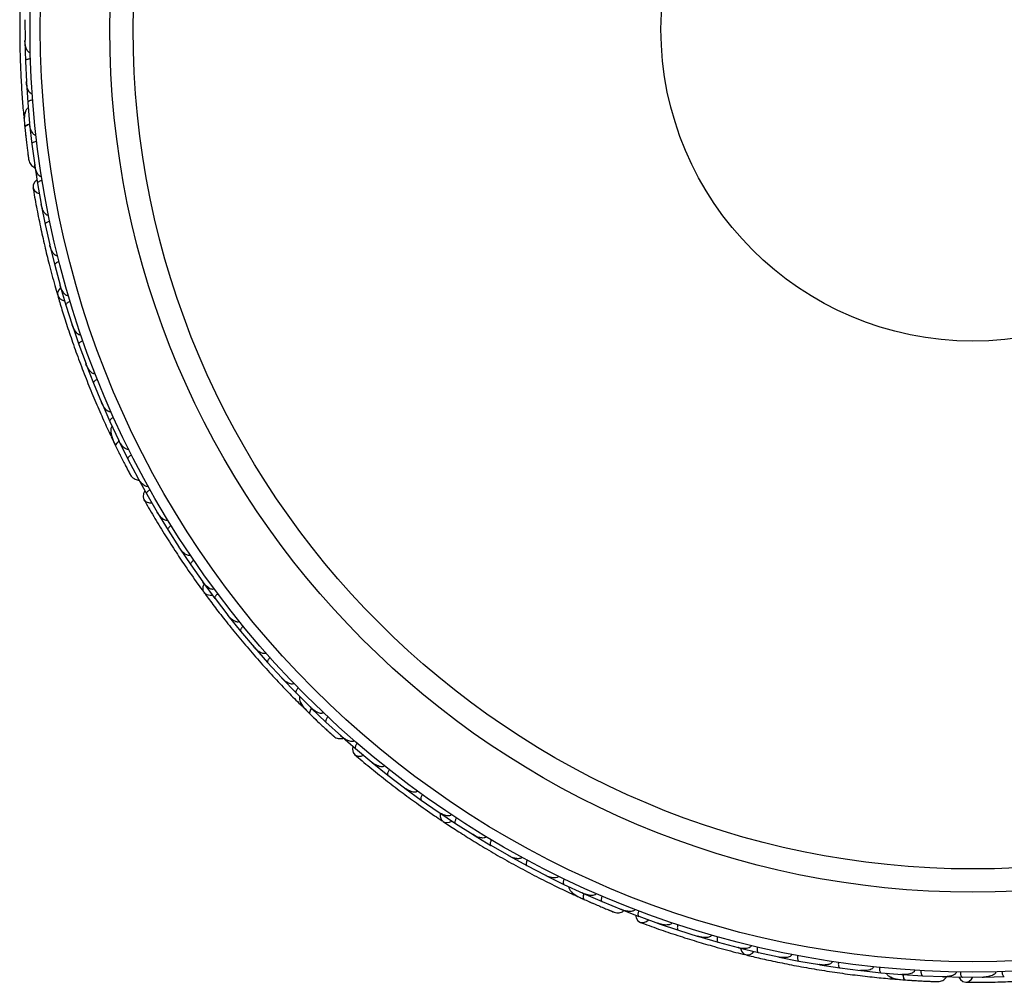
# Model space of a CAD drawing. Header units: millimetres. Extents: x 69 to 135, y 39 to 174.
# Tile 34 of 199: x 68.64 to 73.42, y 64.26 to 68.93. Entities that reach past the tile are written whole.
import ezdxf

# ---------------------------------------------------------------- set-up
doc = ezdxf.new("R2010")
doc.units = ezdxf.units.MM

msp = doc.modelspace()

# ---------------------------------------------------------------- linework, layer by layer
at = {"color": 7, "linetype": 'Continuous', "lineweight": 25}
for p, q in [((68.66421, 68.9323), (68.66461, 68.83158)), ((68.66426, 68.82881), (68.66651, 68.73114)), ((68.66458, 68.83888), (68.66459, 68.83165)), ((68.66659, 68.73113), (68.67141, 68.63025)), ((68.67108, 68.63718), (68.6714, 68.63022)), ((68.67118, 68.62752), (68.67773, 68.52973)), ((68.67781, 68.52973), (68.68709, 68.42882)), ((68.65893, 68.45891), (68.66313, 68.4152)), ((68.68651, 68.43511), (68.68708, 68.42873)), ((68.68698, 68.42599), (68.69788, 68.3281)), ((68.69796, 68.3281), (68.71177, 68.22709)), ((68.71011, 68.23519), (68.72525, 68.1374)), ((68.711, 68.23267), (68.71177, 68.22695)), ((68.72534, 68.1374), (68.74333, 68.03718)), ((68.7421, 68.04406), (68.74325, 68.03751)), ((68.74346, 68.03435), (68.76272, 67.93787)), ((68.76279, 67.93788), (68.78506, 67.83911)), ((68.78343, 67.84635), (68.78498, 67.83938)), ((68.78531, 67.8363), (68.80868, 67.74121)), ((68.80876, 67.74122), (68.83524, 67.64388)), ((68.83324, 67.6512), (68.83516, 67.64409)), ((68.83561, 67.6411), (68.86304, 67.54738)), ((68.86312, 67.54739), (68.89378, 67.45147)), ((68.89148, 67.45867), (68.89371, 67.4516)), ((68.89427, 67.44872), (68.92575, 67.35635)), ((68.92583, 67.35636), (68.96065, 67.26186)), ((68.95813, 67.2687), (68.96061, 67.26191)), ((68.96127, 67.25913), (68.9968, 67.16812)), ((68.99687, 67.16814), (69.03591, 67.075)), ((69.03323, 67.08139), (69.0359, 67.07496)), ((69.03662, 67.07234), (69.07622, 66.9827)), ((69.07629, 66.98272), (69.11953, 66.89107)), ((69.08278, 66.90972), (69.10168, 66.87008)), ((69.11684, 66.89678), (69.11955, 66.89098)), ((69.1204, 66.88838), (69.16412, 66.80012)), ((69.16419, 66.80015), (69.21171, 66.70995)), ((69.20739, 66.717), (69.25506, 66.63028)), ((69.20909, 66.71493), (69.21177, 66.70981)), ((69.25514, 66.63031), (69.30633, 66.54229)), ((69.30282, 66.54833), (69.30615, 66.54257)), ((69.30742, 66.53967), (69.35851, 66.4556)), ((69.35858, 66.45563), (69.41329, 66.37043)), ((69.40928, 66.37668), (69.41312, 66.37066)), ((69.41449, 66.36788), (69.46896, 66.28652)), ((69.46903, 66.28655), (69.52721, 66.20414)), ((69.52283, 66.21034), (69.52707, 66.20431)), ((69.52851, 66.20166), (69.58635, 66.12297)), ((69.58641, 66.123), (69.64803, 66.04335)), ((69.6434, 66.04933), (69.64793, 66.04345)), ((69.64944, 66.04094), (69.71061, 65.9649)), ((69.71067, 65.96495), (69.77572, 65.88805)), ((69.77101, 65.89362), (69.77567, 65.88808)), ((69.77724, 65.8857), (69.84175, 65.81233)), ((69.84181, 65.81237), (69.91035, 65.7382)), ((69.90564, 65.74329), (69.91035, 65.73816)), ((69.91193, 65.73595), (69.9798, 65.66525)), ((69.97986, 65.6653), (70.05183, 65.59396)), ((70.01092, 65.59892), (70.04224, 65.56813)), ((70.04735, 65.59841), (70.05188, 65.59389)), ((70.05357, 65.59173), (70.12484, 65.52375)), ((70.1249, 65.5238), (70.20041, 65.4553)), ((70.19393, 65.46044), (70.26839, 65.39525)), ((70.19623, 65.45908), (70.2005, 65.45518)), ((70.26845, 65.39531), (70.34666, 65.33011)), ((70.34129, 65.33458), (70.34639, 65.3303)), ((70.34858, 65.32802), (70.42534, 65.26649)), ((70.4254, 65.26654), (70.50594, 65.2052)), ((70.50004, 65.20969), (70.50571, 65.20535)), ((70.50794, 65.20321), (70.58696, 65.14538)), ((70.58702, 65.14544), (70.66987, 65.08789)), ((70.66364, 65.09222), (70.66968, 65.088)), ((70.67194, 65.08601), (70.7532, 65.03184)), ((70.75326, 65.0319), (70.8384, 64.97813)), ((70.83201, 64.98216), (70.83827, 64.97818)), ((70.84055, 64.97634), (70.92403, 64.92581)), ((70.92408, 64.92587), (71.01151, 64.87586)), ((71.00517, 64.87949), (71.01144, 64.87588)), ((71.01373, 64.87417), (71.09945, 64.82729)), ((71.09949, 64.82735), (71.18927, 64.78109)), ((71.1831, 64.78427), (71.18929, 64.78106)), ((71.19152, 64.77952), (71.27948, 64.7363)), ((71.27952, 64.73637), (71.37155, 64.69395)), ((71.36582, 64.69659), (71.37162, 64.6939)), ((71.37395, 64.69244), (71.46417, 64.65294)), ((71.33141, 64.68461), (71.33919, 64.68107)), ((71.46421, 64.653), (71.55859, 64.61446)), ((71.55075, 64.61708), (71.64301, 64.58129)), ((71.55338, 64.61659), (71.55872, 64.61439)), ((71.64305, 64.58136), (71.73884, 64.54684)), ((71.73227, 64.54921), (71.73852, 64.54693)), ((71.74136, 64.54553), (71.83454, 64.51397)), ((71.83457, 64.51404), (71.93124, 64.48394)), ((71.92416, 64.48615), (71.93096, 64.484)), ((71.9338, 64.48276), (72.02783, 64.45545)), ((72.02786, 64.45552), (72.1254, 64.42978)), ((72.11806, 64.43172), (72.12519, 64.42981)), ((72.12799, 64.42872), (72.22288, 64.40561)), ((72.22291, 64.40568), (72.32131, 64.38427)), ((72.31392, 64.38588), (72.32116, 64.38428)), ((72.32394, 64.38333), (72.41967, 64.3644)), ((72.41969, 64.36447), (72.51895, 64.34738)), ((72.51176, 64.34862), (72.51889, 64.34737)), ((72.52162, 64.34655), (72.6182, 64.33181)), ((72.61822, 64.33189), (72.71841, 64.31912)), ((72.71153, 64.32), (72.71843, 64.3191)), ((72.72106, 64.31842), (72.81849, 64.30789)), ((72.81851, 64.30796), (72.9195, 64.29958)), ((72.88498, 64.27708), (72.92876, 64.27363)), ((72.91321, 64.3001), (72.91959, 64.29956)), ((72.92227, 64.29898), (73.02056, 64.29272)), ((73.02057, 64.2928), (73.12245, 64.28885)), ((73.11403, 64.2888), (73.11715, 64.28865)), ((73.11418, 64.28863), (73.21312, 64.28656)), ((73.11682, 64.28907), (73.12259, 64.28883)), ((73.12063, 64.2885), (73.12537, 64.28828)), ((73.21314, 64.28664), (73.31495, 64.28696)), ((73.30797, 64.28694), (73.31462, 64.28694)), ((73.31777, 64.2866), (73.41612, 64.28881))]:
    msp.add_line(p, q, dxfattribs=at)
at = {"color": 1, "linetype": 'Continuous', "lineweight": 25, "flags": 128}
for points in [[(68.68734, 68.42512), (68.68427, 68.4242), (68.67693, 68.4215), (68.67099, 68.41852), (68.66666, 68.41537), (68.66413, 68.41219), (68.66349, 68.40908)], [(69.12103, 66.88768), (69.11847, 66.88577), (69.11249, 66.88072), (69.10792, 66.87588), (69.10494, 66.87145), (69.10365, 66.86759), (69.10411, 66.86445)], [(70.0544, 65.59129), (70.05265, 65.58861), (70.04876, 65.58183), (70.04612, 65.57572), (70.04483, 65.57053), (70.04494, 65.56647), (70.04645, 65.56367)], [(71.37488, 64.69231), (71.37415, 64.6892), (71.37281, 64.68149), (71.37242, 64.67485), (71.37298, 64.66954), (71.37448, 64.66575), (71.37685, 64.66364)], [(72.92319, 64.29918), (72.92356, 64.29601), (72.92495, 64.28831), (72.92685, 64.28193), (72.9292, 64.27713), (72.9319, 64.27408), (72.93485, 64.27291)]]:
    msp.add_lwpolyline(points, dxfattribs=at)
at = {"color": 7, "linetype": 'Continuous', "lineweight": 25, "flags": 128}
for points in [[(68.66884, 68.35999), (68.66882, 68.36033), (68.66881, 68.36066)], [(68.72224, 68.15465), (68.71185, 68.14551), (68.70403, 68.13134), (68.70335, 68.11635), (68.70992, 68.10274), (68.72277, 68.09252), (68.73367, 68.08843)], [(68.83789, 67.63264), (68.82797, 67.62142), (68.82229, 67.60656), (68.82368, 67.59183), (68.83193, 67.57935), (68.84585, 67.57093), (68.8565, 67.5683)], [(69.12593, 66.82015), (69.12579, 66.82047), (69.12567, 66.82077)], [(69.24634, 66.64546), (69.2397, 66.63331), (69.23719, 66.61733), (69.24169, 66.60301), (69.25251, 66.59247), (69.26808, 66.58726), (69.27972, 66.58714)], [(69.53355, 66.19449), (69.52806, 66.18054), (69.52781, 66.16464), (69.53415, 66.15127), (69.54617, 66.14237), (69.56213, 66.13921), (69.57304, 66.14039)], [(70.0821, 65.52951), (70.08186, 65.52976), (70.08165, 65.53001)], [(70.255, 65.40653), (70.25291, 65.39285), (70.25603, 65.37697), (70.26515, 65.36505), (70.27893, 65.35885), (70.29533, 65.35928), (70.30632, 65.36315)], [(70.67913, 65.08099), (70.67874, 65.06601), (70.68395, 65.05098), (70.69448, 65.04059), (70.70882, 65.03633), (70.72489, 65.03883), (70.73474, 65.04367)], [(71.62657, 64.58731), (71.62929, 64.57374), (71.63765, 64.55988), (71.65029, 64.5518), (71.66536, 64.55068), (71.68063, 64.5567), (71.68963, 64.56409)], [(72.13646, 64.42646), (72.14122, 64.41225), (72.15125, 64.39991), (72.1647, 64.39374), (72.17964, 64.39465), (72.19389, 64.40249), (72.20149, 64.41041)], [(72.98412, 64.26966), (72.98377, 64.2697), (72.98345, 64.26975)], [(73.19561, 64.28659), (73.20281, 64.27477), (73.2154, 64.26461), (73.23005, 64.26134), (73.24459, 64.26545), (73.25688, 64.27632), (73.26281, 64.28635)]]:
    msp.add_lwpolyline(points, dxfattribs=at)
at = {"color": 7, "linetype": 'Continuous', "lineweight": 25}
for radius in [4.575, 4.525, 4.188, 4.075, 1.51349]:
    msp.add_circle((73.26381, 68.8862), radius, dxfattribs=at)
for centre, start, end in [((68.6839, 68.46336), 135.75051, 181.23027), ((69.10472, 66.92244), 155.75051, 201.23027), ((70.02719, 65.61838), 175.75051, 221.23027), ((71.34004, 64.70846), 195.75051, 241.23027), ((72.88493, 64.30244), 215.75051, 261.23027)]:
    msp.add_arc(centre, 0.02567, start, end, dxfattribs=at)
for points, knots in [([(68.64881, 69.19015), (68.64739, 69.16715), (68.64455, 69.12125), (68.64093, 69.03558), (68.63884, 68.94145), (68.63866, 68.84123), (68.64082, 68.73898), (68.64508, 68.63914), (68.65113, 68.54435), (68.65588, 68.48981), (68.65826, 68.46252)], [0, 0, 0, 0, 0.1251424, 0.2497929, 0.374676, 0.4998622, 0.6249666, 0.7502587, 0.8750633, 1, 1, 1, 1]), ([(68.69022, 68.77251), (68.69016, 68.77251), (68.6889, 68.77246), (68.68614, 68.77287), (68.68168, 68.77523), (68.67505, 68.78221), (68.66921, 68.79529), (68.66519, 68.81286), (68.66421, 68.82532), (68.66414, 68.83165), (68.66413, 68.83173)], [0, 0, 0, 0, 0.0028352, 0.050977, 0.1103366, 0.2078119, 0.4531845, 0.7216401, 0.9964148, 1, 1, 1, 1]), ([(68.69107, 68.74242), (68.69085, 68.74242), (68.68803, 68.74231), (68.68262, 68.7417), (68.67573, 68.73989), (68.6701, 68.7372), (68.667, 68.73415), (68.6664, 68.73202), (68.66643, 68.73113), (68.66643, 68.7311)], [0, 0, 0, 0, 0.016652, 0.2070285, 0.3985507, 0.5993597, 0.831024, 0.9934916, 1, 1, 1, 1]), ([(68.69959, 68.57228), (68.69863, 68.57227), (68.69652, 68.57225), (68.6927, 68.57362), (68.68739, 68.57757), (68.67857, 68.59018), (68.67318, 68.60881), (68.67127, 68.62434), (68.67093, 68.63032), (68.67093, 68.63041)], [0, 0, 0, 0, 0.0388574, 0.084812, 0.162938, 0.3126958, 0.7369051, 0.9964149, 1, 1, 1, 1]), ([(68.70178, 68.54203), (68.70021, 68.54187), (68.69607, 68.54145), (68.68969, 68.53994), (68.6834, 68.53737), (68.67898, 68.53408), (68.67767, 68.5314), (68.67763, 68.52995), (68.67765, 68.52969), (68.67765, 68.52966)], [0, 0, 0, 0, 0.11561, 0.3057804, 0.5012224, 0.7256982, 0.9503445, 0.9934853, 1, 1, 1, 1]), ([(68.68022, 68.5052), (68.67847, 68.50386), (68.67272, 68.49943), (68.66409, 68.48337), (68.65921, 68.45331), (68.66203, 68.42411), (68.66349, 68.40903)], [0, 0, 0, 0, 0.0722062, 0.2380923, 0.6065513, 1, 1, 1, 1]), ([(68.68827, 68.42384), (68.68775, 68.42373), (68.68205, 68.42255), (68.67368, 68.41921), (68.66528, 68.41434), (68.66336, 68.41086), (68.66348, 68.40919), (68.66349, 68.40908)], [0, 0, 0, 0, 0.0316493, 0.3464731, 0.6613851, 0.9762941, 1, 1, 1, 1]), ([(68.71782, 68.37185), (68.71714, 68.3718), (68.71535, 68.37166), (68.71188, 68.37246), (68.70679, 68.37543), (68.69819, 68.38522), (68.69066, 68.40371), (68.68748, 68.42015), (68.68661, 68.42877), (68.6866, 68.42886)], [0, 0, 0, 0, 0.0273886, 0.0721385, 0.1418849, 0.2690946, 0.6203421, 0.9964192, 1, 1, 1, 1]), ([(68.66316, 68.41229), (68.66416, 68.40276), (68.66615, 68.38373), (68.66948, 68.35431), (68.67283, 68.32616), (68.67603, 68.30069), (68.67884, 68.27915), (68.68101, 68.26307), (68.68244, 68.25279), (68.68262, 68.25156), (68.68271, 68.25096)], [0, 0, 0, 0, 0.1253341, 0.2502351, 0.3757048, 0.5015073, 0.6270811, 0.7524027, 0.8783335, 1, 1, 1, 1]), ([(68.66689, 68.37754), (68.6669, 68.37743), (68.66751, 68.37154), (68.66818, 68.36571), (68.66885, 68.35998)], [0, 0, 0, 0, 0.01740373, 1, 1, 1, 1]), ([(68.72137, 68.34138), (68.71981, 68.34115), (68.7157, 68.34055), (68.70939, 68.33877), (68.70321, 68.33593), (68.69894, 68.33245), (68.69775, 68.32973), (68.69777, 68.32829), (68.6978, 68.32803), (68.69781, 68.328)], [0, 0, 0, 0, 0.1153787, 0.305714, 0.5012752, 0.7256734, 0.9502371, 0.9934744, 1, 1, 1, 1]), ([(68.67886, 68.27891), (68.67985, 68.27147), (68.68185, 68.2566), (68.6824, 68.25297), (68.68267, 68.25115)], [0, 0, 0, 0, 0.4997894, 1, 1, 1, 1]), ([(68.68269, 68.25105), (68.68377, 68.24699), (68.68587, 68.23904), (68.69238, 68.22881), (68.70038, 68.22112), (68.70739, 68.21596), (68.71201, 68.21475), (68.71333, 68.2144)], [0, 0, 0, 0, 0.25091, 0.490928, 0.714443, 0.9181712, 1, 1, 1, 1]), ([(68.74502, 68.17124), (68.74462, 68.17118), (68.74312, 68.17096), (68.74001, 68.17129), (68.73512, 68.17347), (68.72692, 68.181), (68.71987, 68.19419), (68.71426, 68.21081), (68.71209, 68.22152), (68.71129, 68.227), (68.71128, 68.22708)], [0, 0, 0, 0, 0.01652787, 0.06076532, 0.12387224, 0.23349968, 0.5249132, 0.75888947, 0.99642682, 1, 1, 1, 1]), ([(68.74814, 68.15184), (68.74659, 68.15154), (68.7425, 68.15077), (68.73628, 68.14873), (68.73023, 68.14564), (68.7261, 68.14199), (68.72502, 68.13922), (68.72511, 68.13779), (68.72515, 68.13753), (68.72515, 68.13749)], [0, 0, 0, 0, 0.1152798, 0.3056806, 0.5012898, 0.7256609, 0.9501956, 0.9934701, 1, 1, 1, 1]), ([(68.70315, 68.11742), (68.70843, 68.08707), (68.71847, 68.02935), (68.73794, 67.93217), (68.75874, 67.83831), (68.78219, 67.74239), (68.80302, 67.66309), (68.81762, 67.61317), (68.82185, 67.59871)], [0, 0, 0, 0, 0.2180556, 0.4147202, 0.5912036, 0.7489875, 0.9272426, 1, 1, 1, 1]), ([(68.77882, 67.98318), (68.77773, 67.98303), (68.77633, 67.98284), (68.77343, 67.98321), (68.76869, 67.98494), (68.76286, 67.99004), (68.75431, 68.00151), (68.74748, 68.0175), (68.74395, 68.0313), (68.74282, 68.03728), (68.74281, 68.03736)], [0, 0, 0, 0, 0.0439924, 0.0565425, 0.1182118, 0.2485839, 0.3779124, 0.7339208, 0.9964229, 1, 1, 1, 1]), ([(68.78493, 67.95333), (68.78471, 67.95328), (68.78196, 67.9527), (68.77674, 67.95116), (68.77026, 67.94819), (68.76518, 67.94457), (68.76265, 67.94104), (68.76243, 67.93885), (68.7626, 67.93798), (68.76261, 67.93795)], [0, 0, 0, 0, 0.0163611, 0.206885, 0.3985455, 0.5994314, 0.8309806, 0.9934816, 1, 1, 1, 1]), ([(68.82285, 67.78691), (68.82203, 67.78674), (68.82045, 67.78643), (68.81733, 67.7867), (68.81232, 67.78847), (68.80653, 67.79315), (68.79757, 67.80407), (68.79007, 67.81965), (68.78593, 67.83329), (68.78456, 67.83917), (68.78454, 67.83925)], [0, 0, 0, 0, 0.0336188, 0.0647198, 0.1259403, 0.2511281, 0.3754616, 0.735616, 0.9964191, 1, 1, 1, 1]), ([(68.83019, 67.75763), (68.82868, 67.75721), (68.82467, 67.75607), (68.81865, 67.75348), (68.8129, 67.74986), (68.80912, 67.74584), (68.80829, 67.74297), (68.80851, 67.74154), (68.80857, 67.74129), (68.80858, 67.74125)], [0, 0, 0, 0, 0.1157169, 0.3058088, 0.5011944, 0.7257089, 0.9503963, 0.9934905, 1, 1, 1, 1]), ([(68.87524, 67.59349), (68.87469, 67.59334), (68.87293, 67.59287), (68.86955, 67.59301), (68.86264, 67.59543), (68.85559, 67.60194), (68.84386, 67.6178), (68.83798, 67.63235), (68.83474, 67.64389), (68.83472, 67.64397)], [0, 0, 0, 0, 0.02335, 0.0734618, 0.134698, 0.325553, 0.4727956, 0.9964114, 1, 1, 1, 1]), ([(68.82317, 67.59339), (68.8297, 67.5713), (68.84273, 67.52719), (68.86864, 67.44545), (68.89886, 67.35629), (68.93297, 67.26204), (68.96997, 67.16671), (69.00812, 67.07434), (69.04623, 66.98734), (69.06935, 66.93771), (69.08091, 66.91288)], [0, 0, 0, 0, 0.1251424, 0.2497929, 0.374676, 0.4998622, 0.6249666, 0.7502587, 0.8750633, 1, 1, 1, 1]), ([(68.88382, 67.56471), (68.88233, 67.56422), (68.87837, 67.56291), (68.87247, 67.56005), (68.86689, 67.55618), (68.86329, 67.552), (68.86259, 67.54909), (68.86287, 67.54767), (68.86294, 67.54742), (68.86295, 67.54738)], [0, 0, 0, 0, 0.1158119, 0.3058371, 0.5011744, 0.7257197, 0.95044, 0.9934949, 1, 1, 1, 1]), ([(68.93595, 67.40289), (68.93564, 67.40279), (68.93461, 67.40244), (68.93215, 67.40208), (68.92839, 67.40257), (68.92211, 67.40529), (68.91544, 67.41106), (68.90349, 67.4259), (68.89703, 67.44006), (68.89329, 67.45142), (68.89327, 67.4515)], [0, 0, 0, 0, 0.0130732, 0.044023, 0.1002245, 0.1663566, 0.3297208, 0.4739231, 0.9964125, 1, 1, 1, 1]), ([(68.94577, 67.37454), (68.94555, 67.37447), (68.9429, 67.37352), (68.93792, 67.37131), (68.93189, 67.36751), (68.92734, 67.36325), (68.9253, 67.35941), (68.92537, 67.35719), (68.92566, 67.35635), (68.92567, 67.35632)], [0, 0, 0, 0, 0.0167419, 0.2070718, 0.3985504, 0.5993354, 0.8310375, 0.9934948, 1, 1, 1, 1]), ([(69.00493, 67.21511), (69.00486, 67.21508), (69.0037, 67.2146), (69.00097, 67.21405), (68.99597, 67.21474), (68.98735, 67.21903), (68.97739, 67.22933), (68.9676, 67.24446), (68.96243, 67.25583), (68.96019, 67.26176), (68.96016, 67.26183)], [0, 0, 0, 0, 0.0028352, 0.050977, 0.1103366, 0.2078119, 0.4531845, 0.7216401, 0.9964148, 1, 1, 1, 1]), ([(69.01601, 67.18713), (69.0158, 67.18704), (69.0132, 67.18598), (69.00832, 67.18355), (69.00246, 67.1795), (68.9981, 67.17505), (68.99623, 67.17112), (68.99639, 67.16891), (68.99672, 67.16808), (68.99673, 67.16805)], [0, 0, 0, 0, 0.016652, 0.2070285, 0.3985507, 0.5993597, 0.831024, 0.9934916, 1, 1, 1, 1]), ([(69.08222, 67.03015), (69.08131, 67.02981), (69.07934, 67.02907), (69.07528, 67.02906), (69.06894, 67.03096), (69.05633, 67.03978), (69.0449, 67.05545), (69.03779, 67.06939), (69.03543, 67.0749), (69.0354, 67.07497)], [0, 0, 0, 0, 0.0388574, 0.084812, 0.162938, 0.3126958, 0.7369051, 0.9964149, 1, 1, 1, 1]), ([(69.09461, 67.00248), (69.09319, 67.00179), (69.08945, 66.99998), (69.08397, 66.99638), (69.07894, 66.99181), (69.07591, 66.9872), (69.07559, 66.98424), (69.07605, 66.98287), (69.07616, 66.98263), (69.07617, 66.9826)], [0, 0, 0, 0, 0.11561, 0.3057804, 0.5012224, 0.7256982, 0.9503445, 0.9934853, 1, 1, 1, 1]), ([(69.08695, 66.9605), (69.08577, 66.95864), (69.08187, 66.95251), (69.07926, 66.93446), (69.08496, 66.90455), (69.0976, 66.87808), (69.10413, 66.86441)], [0, 0, 0, 0, 0.0722062, 0.2380923, 0.6065513, 1, 1, 1, 1]), ([(69.12235, 66.88679), (69.1219, 66.88651), (69.11694, 66.88345), (69.11022, 66.87745), (69.10399, 66.87001), (69.10337, 66.86608), (69.10406, 66.86455), (69.10411, 66.86445)], [0, 0, 0, 0, 0.0316493, 0.3464731, 0.6613851, 0.9762941, 1, 1, 1, 1]), ([(69.16789, 66.84805), (69.16727, 66.84777), (69.16564, 66.84703), (69.16211, 66.84659), (69.15631, 66.84764), (69.14487, 66.8539), (69.13147, 66.86869), (69.12286, 66.88305), (69.1191, 66.89087), (69.11906, 66.89094)], [0, 0, 0, 0, 0.02738856, 0.07213853, 0.14188493, 0.26909457, 0.6203421, 0.99641921, 1, 1, 1, 1]), ([(69.10269, 66.86735), (69.10689, 66.85874), (69.11528, 66.84154), (69.12846, 66.81504), (69.14124, 66.78972), (69.15296, 66.76688), (69.16297, 66.74761), (69.17051, 66.73324), (69.17536, 66.72407), (69.17596, 66.72298), (69.17625, 66.72244)], [0, 0, 0, 0, 0.1253341, 0.2502351, 0.3757048, 0.5015073, 0.6270811, 0.7524027, 0.8783335, 1, 1, 1, 1]), ([(69.11809, 66.83597), (69.11813, 66.83588), (69.12072, 66.83055), (69.12335, 66.8253), (69.12593, 66.82014)], [0, 0, 0, 0, 0.0174037, 1, 1, 1, 1]), ([(69.18165, 66.82063), (69.18027, 66.81988), (69.1766, 66.81791), (69.17129, 66.81408), (69.16645, 66.8093), (69.16363, 66.80457), (69.16344, 66.8016), (69.16395, 66.80026), (69.16407, 66.80002), (69.16409, 66.79999)], [0, 0, 0, 0, 0.1153787, 0.305714, 0.5012752, 0.7256734, 0.9502371, 0.9934744, 1, 1, 1, 1]), ([(69.16307, 66.74738), (69.16655, 66.74074), (69.17351, 66.72745), (69.17527, 66.72422), (69.17615, 66.72261)], [0, 0, 0, 0, 0.4997894, 1, 1, 1, 1]), ([(69.1762, 66.72252), (69.1786, 66.71907), (69.1833, 66.71232), (69.19291, 66.70493), (69.20306, 66.70044), (69.21141, 66.69799), (69.21616, 66.69843), (69.21753, 66.69856)], [0, 0, 0, 0, 0.25091, 0.490928, 0.714443, 0.9181712, 1, 1, 1, 1]), ([(69.26207, 66.66884), (69.26171, 66.66865), (69.26038, 66.66793), (69.25734, 66.66718), (69.25201, 66.66755), (69.24172, 66.67182), (69.23058, 66.6818), (69.21963, 66.6955), (69.21392, 66.70483), (69.2113, 66.7097), (69.21126, 66.70977)], [0, 0, 0, 0, 0.0165279, 0.0607653, 0.1238722, 0.2334997, 0.5249132, 0.7588895, 0.9964268, 1, 1, 1, 1]), ([(69.27163, 66.65167), (69.27028, 66.65087), (69.2667, 66.64874), (69.26155, 66.64469), (69.25692, 66.63972), (69.25429, 66.63488), (69.25422, 66.63191), (69.25479, 66.63059), (69.25492, 66.63036), (69.25494, 66.63033)], [0, 0, 0, 0, 0.1152798, 0.3056806, 0.5012898, 0.7256609, 0.9501956, 0.9934701, 1, 1, 1, 1]), ([(69.24113, 66.60395), (69.25647, 66.57723), (69.28565, 66.52642), (69.33718, 66.44176), (69.38882, 66.36068), (69.44366, 66.27857), (69.49036, 66.21117), (69.52116, 66.16926), (69.53008, 66.15711)], [0, 0, 0, 0, 0.2180556, 0.4147202, 0.5912036, 0.7489875, 0.9272426, 1, 1, 1, 1]), ([(69.35815, 66.50368), (69.35717, 66.50316), (69.35592, 66.5025), (69.35308, 66.50187), (69.34802, 66.50187), (69.34081, 66.50467), (69.32885, 66.51252), (69.31696, 66.52522), (69.30892, 66.53697), (69.30582, 66.54221), (69.30578, 66.54228)], [0, 0, 0, 0, 0.0439924, 0.0565425, 0.1182118, 0.2485839, 0.3779124, 0.7339208, 0.9964229, 1, 1, 1, 1]), ([(69.3741, 66.47772), (69.37391, 66.4776), (69.37153, 66.47611), (69.36714, 66.47288), (69.36207, 66.46787), (69.35853, 66.46274), (69.35736, 66.45856), (69.35791, 66.45642), (69.35837, 66.45566), (69.35839, 66.45563)], [0, 0, 0, 0, 0.0163611, 0.206885, 0.3985455, 0.5994314, 0.8309806, 0.9934816, 1, 1, 1, 1]), ([(69.46665, 66.3343), (69.46593, 66.33387), (69.46456, 66.33303), (69.46154, 66.33222), (69.45622, 66.33217), (69.44918, 66.33459), (69.43702, 66.34179), (69.42465, 66.35387), (69.4161, 66.36527), (69.41279, 66.37031), (69.41275, 66.37038)], [0, 0, 0, 0, 0.0336188, 0.0647198, 0.1259403, 0.2511281, 0.3754616, 0.735616, 0.9964191, 1, 1, 1, 1]), ([(69.48356, 66.30931), (69.48229, 66.30839), (69.47891, 66.30595), (69.47414, 66.30146), (69.46997, 66.29609), (69.46779, 66.29102), (69.468, 66.28804), (69.46869, 66.28677), (69.46884, 66.28655), (69.46886, 66.28652)], [0, 0, 0, 0, 0.1157169, 0.3058088, 0.5011944, 0.7257089, 0.9503963, 0.9934905, 1, 1, 1, 1]), ([(69.58204, 66.17047), (69.58157, 66.17014), (69.58008, 66.1691), (69.57685, 66.16808), (69.56953, 66.16799), (69.56068, 66.17169), (69.54424, 66.18258), (69.53374, 66.19424), (69.52674, 66.20398), (69.52669, 66.20404)], [0, 0, 0, 0, 0.02335, 0.0734618, 0.134698, 0.325553, 0.4727956, 0.9964114, 1, 1, 1, 1]), ([(69.53314, 66.15257), (69.54683, 66.13404), (69.57416, 66.09705), (69.62646, 66.0291), (69.68536, 65.95565), (69.74965, 65.87876), (69.81702, 65.80182), (69.88446, 65.72808), (69.95003, 65.65935), (69.98873, 65.62063), (70.00809, 65.60125)], [0, 0, 0, 0, 0.1251424, 0.2497929, 0.374676, 0.4998622, 0.6249666, 0.7502587, 0.8750633, 1, 1, 1, 1]), ([(69.59994, 66.14636), (69.59871, 66.14538), (69.59544, 66.1428), (69.59087, 66.1381), (69.58695, 66.13255), (69.58499, 66.12739), (69.58533, 66.12442), (69.58608, 66.12318), (69.58624, 66.12297), (69.58626, 66.12294)], [0, 0, 0, 0, 0.1158119, 0.3058371, 0.5011744, 0.7257197, 0.95044, 0.9934949, 1, 1, 1, 1]), ([(69.70427, 66.01213), (69.70402, 66.01193), (69.70317, 66.01125), (69.70098, 66.01006), (69.69728, 66.00924), (69.69044, 66.00965), (69.6822, 66.01279), (69.6659, 66.02265), (69.65499, 66.03375), (69.64759, 66.04315), (69.64754, 66.04321)], [0, 0, 0, 0, 0.01307317, 0.044023, 0.10022455, 0.16635662, 0.32972078, 0.47392312, 0.99641253, 1, 1, 1, 1]), ([(69.72319, 65.98885), (69.72302, 65.9887), (69.72085, 65.98691), (69.71693, 65.98312), (69.71256, 65.97749), (69.70974, 65.97193), (69.70914, 65.96763), (69.70996, 65.96557), (69.71052, 65.96488), (69.71054, 65.96485)], [0, 0, 0, 0, 0.01674193, 0.20707182, 0.39855042, 0.59933539, 0.83103755, 0.9934948, 1, 1, 1, 1]), ([(69.83332, 65.85926), (69.83326, 65.85922), (69.83234, 65.85837), (69.82996, 65.85691), (69.82503, 65.85586), (69.81546, 65.85694), (69.80258, 65.86321), (69.7882, 65.87408), (69.77945, 65.883), (69.77532, 65.8878), (69.77526, 65.88786)], [0, 0, 0, 0, 0.0028352, 0.050977, 0.1103366, 0.2078119, 0.4531845, 0.7216401, 0.9964148, 1, 1, 1, 1]), ([(69.8533, 65.83676), (69.85314, 65.83661), (69.85105, 65.83472), (69.8473, 65.83077), (69.84318, 65.82496), (69.8406, 65.81928), (69.84018, 65.81495), (69.8411, 65.81293), (69.84169, 65.81227), (69.84171, 65.81224)], [0, 0, 0, 0, 0.016652, 0.2070285, 0.3985507, 0.5993597, 0.831024, 0.9934916, 1, 1, 1, 1]), ([(69.9692, 65.7119), (69.96847, 65.71127), (69.96687, 65.7099), (69.96306, 65.7085), (69.95645, 65.70811), (69.94159, 65.71209), (69.92548, 65.7229), (69.91404, 65.73358), (69.90994, 65.73794), (69.90988, 65.738)], [0, 0, 0, 0, 0.0388574, 0.084812, 0.162938, 0.3126958, 0.7369051, 0.9964149, 1, 1, 1, 1]), ([(69.99032, 65.69013), (69.98922, 65.689), (69.98631, 65.68602), (69.9824, 65.68076), (69.97923, 65.67475), (69.97796, 65.66938), (69.97868, 65.66649), (69.97958, 65.66536), (69.97976, 65.66517), (69.97979, 65.66514)], [0, 0, 0, 0, 0.11561, 0.3057804, 0.5012224, 0.7256982, 0.9503445, 0.9934853, 1, 1, 1, 1]), ([(69.99748, 65.64806), (69.997, 65.64591), (69.99544, 65.63882), (69.99915, 65.62097), (70.01474, 65.5948), (70.03567, 65.57425), (70.04648, 65.56364)], [0, 0, 0, 0, 0.0722062, 0.2380923, 0.6065513, 1, 1, 1, 1]), ([(70.04413, 65.56592), (70.05102, 65.55926), (70.06478, 65.54597), (70.08624, 65.52557), (70.1069, 65.50615), (70.12572, 65.4887), (70.14172, 65.47401), (70.15372, 65.46309), (70.16142, 65.45613), (70.16235, 65.45531), (70.16281, 65.4549)], [0, 0, 0, 0, 0.1253341, 0.2502351, 0.3757048, 0.5015073, 0.6270811, 0.7524027, 0.8783335, 1, 1, 1, 1]), ([(70.05594, 65.59091), (70.05562, 65.59049), (70.05201, 65.58592), (70.04774, 65.57798), (70.04444, 65.56885), (70.0452, 65.56495), (70.04637, 65.56375), (70.04645, 65.56367)], [0, 0, 0, 0, 0.0316493, 0.3464731, 0.6613851, 0.9762941, 1, 1, 1, 1]), ([(70.11199, 65.57008), (70.11151, 65.5696), (70.11023, 65.56835), (70.10706, 65.56673), (70.10125, 65.56573), (70.08836, 65.5677), (70.07071, 65.57702), (70.05771, 65.58757), (70.0515, 65.59362), (70.05144, 65.59368)], [0, 0, 0, 0, 0.0273886, 0.0721385, 0.1418849, 0.2690946, 0.6203421, 0.9964192, 1, 1, 1, 1]), ([(70.1343, 65.54901), (70.13326, 65.54784), (70.13049, 65.54473), (70.12681, 65.53931), (70.1239, 65.53317), (70.12286, 65.52776), (70.12369, 65.52491), (70.12464, 65.52382), (70.12483, 65.52364), (70.12485, 65.52362)], [0, 0, 0, 0, 0.1153787, 0.305714, 0.5012752, 0.7256734, 0.9502371, 0.9934744, 1, 1, 1, 1]), ([(70.06932, 65.5417), (70.0694, 65.54162), (70.07365, 65.5375), (70.07792, 65.53347), (70.08211, 65.5295)], [0, 0, 0, 0, 0.0174037, 1, 1, 1, 1]), ([(70.14189, 65.47383), (70.14743, 65.46878), (70.15852, 65.45867), (70.16128, 65.45624), (70.16266, 65.45502)], [0, 0, 0, 0, 0.4997894, 1, 1, 1, 1]), ([(70.16274, 65.45496), (70.16617, 65.45254), (70.17289, 65.44781), (70.18445, 65.44415), (70.19553, 65.4434), (70.20421, 65.44395), (70.20853, 65.44599), (70.20976, 65.44658)], [0, 0, 0, 0, 0.25091, 0.490928, 0.714443, 0.9181712, 1, 1, 1, 1]), ([(70.26178, 65.43389), (70.26151, 65.43358), (70.26051, 65.43245), (70.25791, 65.4307), (70.25277, 65.42923), (70.24164, 65.42973), (70.22776, 65.4353), (70.21279, 65.44443), (70.20423, 65.45124), (70.2001, 65.45492), (70.20004, 65.45497)], [0, 0, 0, 0, 0.0165279, 0.0607653, 0.1238722, 0.2334997, 0.5249132, 0.7588895, 0.9964268, 1, 1, 1, 1]), ([(70.27664, 65.42102), (70.27565, 65.41981), (70.27301, 65.41659), (70.26956, 65.41102), (70.26691, 65.40476), (70.26609, 65.39931), (70.26704, 65.3965), (70.26803, 65.39546), (70.26823, 65.39528), (70.26825, 65.39526)], [0, 0, 0, 0, 0.1152798, 0.3056806, 0.5012898, 0.7256609, 0.9501956, 0.9934701, 1, 1, 1, 1]), ([(70.2643, 65.36575), (70.28786, 65.34589), (70.33265, 65.30812), (70.41003, 65.24619), (70.48629, 65.18766), (70.56591, 65.12926), (70.63284, 65.0819), (70.67612, 65.05305), (70.68866, 65.04468)], [0, 0, 0, 0, 0.21805555, 0.41472016, 0.59120361, 0.74898753, 0.9272426, 1, 1, 1, 1]), ([(70.40856, 65.31154), (70.40782, 65.31073), (70.40687, 65.30968), (70.40441, 65.30811), (70.39966, 65.30639), (70.39192, 65.30655), (70.378, 65.30984), (70.36249, 65.3177), (70.35092, 65.32599), (70.34621, 65.32985), (70.34614, 65.3299)], [0, 0, 0, 0, 0.0439924, 0.0565425, 0.1182118, 0.2485839, 0.3779124, 0.7339208, 0.9964229, 1, 1, 1, 1]), ([(70.43242, 65.29261), (70.43229, 65.29243), (70.43056, 65.29022), (70.42754, 65.28568), (70.42449, 65.27924), (70.42292, 65.27321), (70.42325, 65.26888), (70.4245, 65.26705), (70.42519, 65.2665), (70.42522, 65.26648)], [0, 0, 0, 0, 0.0163611, 0.206885, 0.3985455, 0.5994314, 0.8309806, 0.9934816, 1, 1, 1, 1]), ([(70.56844, 65.18949), (70.56792, 65.18884), (70.56691, 65.18759), (70.56436, 65.18579), (70.55937, 65.18392), (70.55193, 65.18379), (70.53804, 65.18639), (70.52229, 65.19351), (70.51035, 65.2013), (70.50552, 65.20491), (70.50546, 65.20496)], [0, 0, 0, 0, 0.03361883, 0.0647198, 0.12594027, 0.25112806, 0.37546159, 0.73561596, 0.99641906, 1, 1, 1, 1]), ([(70.59289, 65.17179), (70.592, 65.17049), (70.58966, 65.16705), (70.58672, 65.16119), (70.58464, 65.15472), (70.58432, 65.14921), (70.58553, 65.14648), (70.58662, 65.14552), (70.58683, 65.14537), (70.58686, 65.14535)], [0, 0, 0, 0, 0.11571691, 0.30580882, 0.50119443, 0.72570886, 0.95039629, 0.99349051, 1, 1, 1, 1]), ([(70.73291, 65.07501), (70.73258, 65.07453), (70.73154, 65.07305), (70.72886, 65.07098), (70.72201, 65.0684), (70.71243, 65.06885), (70.69325, 65.07346), (70.67939, 65.08083), (70.66949, 65.08758), (70.66942, 65.08763)], [0, 0, 0, 0, 0.02335, 0.0734618, 0.134698, 0.325553, 0.4727956, 0.9964114, 1, 1, 1, 1]), ([(70.69308, 65.04146), (70.71228, 65.02873), (70.75062, 65.00332), (70.823, 64.95736), (70.90347, 64.90848), (70.99018, 64.85821), (71.07981, 64.80896), (71.1684, 64.76273), (71.25352, 64.72058), (71.30313, 64.69742), (71.32795, 64.68583)], [0, 0, 0, 0, 0.1251424, 0.2497929, 0.374676, 0.4998622, 0.6249666, 0.7502587, 0.8750633, 1, 1, 1, 1]), ([(70.75798, 65.05848), (70.75715, 65.05714), (70.75496, 65.05359), (70.75228, 65.04761), (70.75049, 65.04106), (70.75042, 65.03554), (70.75175, 65.03286), (70.75288, 65.03195), (70.7531, 65.03181), (70.75313, 65.03179)], [0, 0, 0, 0, 0.1158119, 0.3058371, 0.5011744, 0.7257197, 0.95044, 0.9934949, 1, 1, 1, 1]), ([(70.90193, 64.96802), (70.90176, 64.96774), (70.90119, 64.96682), (70.89954, 64.96495), (70.89635, 64.96291), (70.88978, 64.96096), (70.88096, 64.96109), (70.86227, 64.96479), (70.84822, 64.97148), (70.83806, 64.97778), (70.83799, 64.97783)], [0, 0, 0, 0, 0.0130732, 0.044023, 0.1002245, 0.1663566, 0.3297208, 0.4739231, 0.9964125, 1, 1, 1, 1]), ([(70.92767, 64.95262), (70.92755, 64.95242), (70.92613, 64.94999), (70.92374, 64.94509), (70.92156, 64.93831), (70.92081, 64.93212), (70.92172, 64.92787), (70.9232, 64.92621), (70.92396, 64.92576), (70.92399, 64.92574)], [0, 0, 0, 0, 0.01674193, 0.20707182, 0.39855042, 0.59933539, 0.83103755, 0.9934948, 1, 1, 1, 1]), ([(71.07547, 64.86851), (71.07544, 64.86845), (71.07486, 64.86733), (71.07312, 64.86515), (71.06885, 64.86247), (71.05949, 64.86022), (71.04524, 64.8617), (71.02801, 64.867), (71.01674, 64.87239), (71.01121, 64.87549), (71.01114, 64.87553)], [0, 0, 0, 0, 0.00283524, 0.05097702, 0.11033655, 0.20781194, 0.45318455, 0.72164005, 0.99641479, 1, 1, 1, 1]), ([(71.10195, 64.8542), (71.10185, 64.854), (71.10053, 64.85151), (71.09835, 64.84652), (71.09647, 64.83965), (71.09599, 64.83343), (71.09708, 64.82922), (71.09863, 64.82764), (71.09941, 64.82721), (71.09944, 64.82719)], [0, 0, 0, 0, 0.01665195, 0.20702847, 0.39855075, 0.59935968, 0.83102403, 0.99349163, 1, 1, 1, 1]), ([(71.25357, 64.77651), (71.25309, 64.77567), (71.25206, 64.77383), (71.24895, 64.77121), (71.24288, 64.76859), (71.22755, 64.76725), (71.20872, 64.77189), (71.19431, 64.77801), (71.18897, 64.78071), (71.18889, 64.78075)], [0, 0, 0, 0, 0.0388574, 0.084812, 0.162938, 0.3126958, 0.7369051, 0.9964149, 1, 1, 1, 1]), ([(71.28085, 64.76327), (71.28021, 64.76184), (71.2785, 64.75804), (71.27662, 64.75176), (71.2757, 64.74503), (71.27634, 64.73955), (71.278, 64.73708), (71.27924, 64.73632), (71.27947, 64.73621), (71.2795, 64.73619)], [0, 0, 0, 0, 0.11561, 0.3057804, 0.50122242, 0.72569819, 0.95034449, 0.99348532, 1, 1, 1, 1]), ([(71.30197, 64.72619), (71.30226, 64.72401), (71.30321, 64.71681), (71.31281, 64.7013), (71.3364, 64.68205), (71.3631, 64.6699), (71.37689, 64.66362)], [0, 0, 0, 0, 0.07220623, 0.23809231, 0.60655127, 1, 1, 1, 1]), ([(71.43625, 64.69208), (71.43596, 64.69146), (71.43518, 64.68985), (71.43276, 64.68724), (71.42764, 64.68432), (71.41486, 64.68177), (71.39508, 64.68448), (71.37926, 64.68995), (71.37135, 64.69351), (71.37128, 64.69355)], [0, 0, 0, 0, 0.0273886, 0.0721385, 0.1418849, 0.2690946, 0.6203421, 0.9964192, 1, 1, 1, 1]), ([(71.37646, 64.69248), (71.37629, 64.69198), (71.37446, 64.68645), (71.37317, 64.67753), (71.37319, 64.66782), (71.37524, 64.66442), (71.37674, 64.66369), (71.37685, 64.66364)], [0, 0, 0, 0, 0.0316493, 0.3464731, 0.6613851, 0.9762941, 1, 1, 1, 1]), ([(71.33919, 64.68109), (71.33917, 64.68109), (71.33882, 64.68107), (71.34245, 64.67946), (71.35031, 64.67566), (71.36294, 64.6699), (71.37301, 64.66541), (71.37597, 64.66408)], [0, 0, 0, 0, 0.0063417, 0.1391324, 0.4541713, 0.8392735, 1, 1, 1, 1]), ([(71.3739, 64.66496), (71.38265, 64.66106), (71.40013, 64.65327), (71.42727, 64.64145), (71.45333, 64.63027), (71.47698, 64.6203), (71.49704, 64.61197), (71.51206, 64.60581), (71.52167, 64.6019), (71.52283, 64.60145), (71.5234, 64.60123)], [0, 0, 0, 0, 0.1253341, 0.2502351, 0.3757048, 0.5015073, 0.6270811, 0.7524027, 0.8783335, 1, 1, 1, 1]), ([(71.40203, 64.65249), (71.40358, 64.6518), (71.41038, 64.6488), (71.41697, 64.64594), (71.42205, 64.64373)], [0, 0, 0, 0, 0.2287199, 1, 1, 1, 1]), ([(71.46442, 64.67992), (71.46384, 64.67846), (71.4623, 64.67459), (71.46069, 64.66824), (71.46006, 64.66147), (71.46093, 64.65603), (71.46269, 64.65363), (71.46395, 64.65294), (71.46419, 64.65283), (71.46423, 64.65282)], [0, 0, 0, 0, 0.11537866, 0.30571398, 0.50127523, 0.72567344, 0.9502371, 0.99347441, 1, 1, 1, 1]), ([(71.49726, 64.61186), (71.5042, 64.60901), (71.51807, 64.60331), (71.5215, 64.60196), (71.52321, 64.60129)], [0, 0, 0, 0, 0.4997894, 1, 1, 1, 1]), ([(71.52331, 64.60126), (71.52736, 64.60016), (71.5353, 64.59801), (71.54741, 64.59853), (71.55808, 64.60161), (71.56604, 64.6051), (71.5694, 64.60849), (71.57036, 64.60947)], [0, 0, 0, 0, 0.25091, 0.490928, 0.714443, 0.9181712, 1, 1, 1, 1]), ([(71.62359, 64.61533), (71.62344, 64.61495), (71.62288, 64.61354), (71.62103, 64.61102), (71.61671, 64.60787), (71.60608, 64.60453), (71.59114, 64.60502), (71.57394, 64.60848), (71.56357, 64.61195), (71.55843, 64.614), (71.55836, 64.61403)], [0, 0, 0, 0, 0.01652787, 0.06076532, 0.12387224, 0.23349968, 0.5249132, 0.75888947, 0.99642682, 1, 1, 1, 1]), ([(71.64195, 64.60833), (71.64143, 64.60684), (71.64006, 64.60292), (71.63871, 64.5965), (71.63836, 64.58972), (71.63946, 64.58432), (71.64131, 64.582), (71.6426, 64.58136), (71.64284, 64.58126), (71.64288, 64.58125)], [0, 0, 0, 0, 0.1152798, 0.3056806, 0.5012898, 0.7256609, 0.9501956, 0.9934701, 1, 1, 1, 1]), ([(71.64926, 64.55216), (71.67819, 64.54156), (71.73319, 64.52139), (71.82709, 64.48966), (71.91877, 64.46074), (72.01356, 64.43309), (72.09266, 64.41148), (72.14319, 64.39917), (72.15783, 64.3956)], [0, 0, 0, 0, 0.2180556, 0.4147202, 0.5912036, 0.7489875, 0.9272426, 1, 1, 1, 1]), ([(71.80335, 64.55057), (71.80294, 64.54955), (71.8024, 64.54824), (71.80063, 64.54592), (71.79676, 64.54268), (71.78943, 64.54018), (71.77522, 64.53851), (71.75796, 64.54059), (71.74425, 64.54443), (71.7385, 64.54645), (71.73842, 64.54647)], [0, 0, 0, 0, 0.0439924, 0.0565425, 0.1182118, 0.2485839, 0.3779124, 0.7339208, 0.9964229, 1, 1, 1, 1]), ([(71.74124, 64.54549), (71.74121, 64.5455), (71.74033, 64.54581), (71.73967, 64.5467), (71.73904, 64.54756)], [0, 0, 0, 0, 0.0365399, 1, 1, 1, 1]), ([(71.83226, 64.54094), (71.83219, 64.54073), (71.83132, 64.53805), (71.83004, 64.53276), (71.82937, 64.52566), (71.82997, 64.51946), (71.83176, 64.5155), (71.83355, 64.51421), (71.83439, 64.51393), (71.83442, 64.51392)], [0, 0, 0, 0, 0.0163611, 0.206885, 0.3985455, 0.5994314, 0.8309806, 0.9934816, 1, 1, 1, 1]), ([(71.99534, 64.49056), (71.99507, 64.48977), (71.99456, 64.48825), (71.99277, 64.48568), (71.98872, 64.48222), (71.98178, 64.47955), (71.96784, 64.47725), (71.9506, 64.47855), (71.93671, 64.48179), (71.93094, 64.48353), (71.93086, 64.48356)], [0, 0, 0, 0, 0.0336188, 0.0647198, 0.1259403, 0.2511281, 0.3754616, 0.735616, 0.9964191, 1, 1, 1, 1]), ([(71.9337, 64.4827), (71.93367, 64.48271), (71.93277, 64.48298), (71.93208, 64.48384), (71.93141, 64.48467)], [0, 0, 0, 0, 0.0365645, 1, 1, 1, 1]), ([(72.02437, 64.48229), (72.02398, 64.48076), (72.02295, 64.47672), (72.02219, 64.47022), (72.02245, 64.46342), (72.02404, 64.45814), (72.02611, 64.45599), (72.02746, 64.45546), (72.02771, 64.45539), (72.02774, 64.45538)], [0, 0, 0, 0, 0.1157169, 0.3058088, 0.5011944, 0.7257089, 0.9503963, 0.9934905, 1, 1, 1, 1]), ([(72.18905, 64.43923), (72.1889, 64.43867), (72.18842, 64.43692), (72.18661, 64.43406), (72.18106, 64.42929), (72.1719, 64.42644), (72.1523, 64.42421), (72.13676, 64.42639), (72.12515, 64.42935), (72.12507, 64.42938)], [0, 0, 0, 0, 0.02335, 0.0734618, 0.134698, 0.325553, 0.4727956, 0.9964114, 1, 1, 1, 1]), ([(72.12793, 64.42864), (72.1279, 64.42865), (72.12699, 64.42889), (72.12626, 64.42971), (72.12555, 64.43051)], [0, 0, 0, 0, 0.0365832, 1, 1, 1, 1]), ([(72.21826, 64.43227), (72.21794, 64.43073), (72.21709, 64.42665), (72.21662, 64.42011), (72.21718, 64.41334), (72.219, 64.40813), (72.22117, 64.40607), (72.22254, 64.4056), (72.22279, 64.40554), (72.22283, 64.40553)], [0, 0, 0, 0, 0.1158119, 0.3058371, 0.5011744, 0.7257197, 0.95044, 0.9934949, 1, 1, 1, 1]), ([(72.16309, 64.39409), (72.18549, 64.38869), (72.2302, 64.37792), (72.31394, 64.35949), (72.40628, 64.34108), (72.50495, 64.3235), (72.60602, 64.30788), (72.70508, 64.29473), (72.79948, 64.28423), (72.85402, 64.27944), (72.8813, 64.27704)], [0, 0, 0, 0, 0.1251424, 0.2497929, 0.374676, 0.4998622, 0.6249666, 0.7502587, 0.8750633, 1, 1, 1, 1]), ([(72.38446, 64.3965), (72.3844, 64.39618), (72.38418, 64.39512), (72.38326, 64.3928), (72.38096, 64.38979), (72.37546, 64.38571), (72.36713, 64.38282), (72.3483, 64.3799), (72.33281, 64.38139), (72.3211, 64.38383), (72.32102, 64.38385)], [0, 0, 0, 0, 0.0130732, 0.044023, 0.1002245, 0.1663566, 0.3297208, 0.4739231, 0.9964125, 1, 1, 1, 1]), ([(72.32392, 64.38324), (72.32388, 64.38325), (72.32296, 64.38344), (72.3222, 64.38424), (72.32145, 64.38501)], [0, 0, 0, 0, 0.036596, 1, 1, 1, 1]), ([(72.41392, 64.39083), (72.41388, 64.39061), (72.41337, 64.38784), (72.4128, 64.38242), (72.41307, 64.3753), (72.41449, 64.36923), (72.41679, 64.36554), (72.41875, 64.36449), (72.41962, 64.36432), (72.41966, 64.36432)], [0, 0, 0, 0, 0.01674193, 0.20707182, 0.39855042, 0.59933539, 0.83103755, 0.9934948, 1, 1, 1, 1]), ([(72.58157, 64.36235), (72.58157, 64.36228), (72.5814, 64.36104), (72.58051, 64.35839), (72.57741, 64.35441), (72.56939, 64.34909), (72.55549, 64.34561), (72.53749, 64.3447), (72.52505, 64.34591), (72.5188, 64.34693), (72.51872, 64.34694)], [0, 0, 0, 0, 0.0028352, 0.050977, 0.1103366, 0.2078119, 0.4531845, 0.7216401, 0.9964148, 1, 1, 1, 1]), ([(72.61135, 64.35796), (72.61132, 64.35774), (72.61094, 64.35495), (72.6106, 64.34951), (72.61118, 64.34241), (72.61286, 64.3364), (72.61532, 64.33282), (72.61732, 64.33186), (72.61819, 64.33173), (72.61823, 64.33172)], [0, 0, 0, 0, 0.016652, 0.2070285, 0.3985507, 0.5993597, 0.831024, 0.9934916, 1, 1, 1, 1]), ([(72.52164, 64.34646), (72.52161, 64.34647), (72.52068, 64.34662), (72.51988, 64.34738), (72.51911, 64.34812)], [0, 0, 0, 0, 0.036601, 1, 1, 1, 1]), ([(72.78039, 64.33681), (72.78024, 64.33586), (72.77989, 64.33377), (72.77787, 64.33025), (72.77306, 64.32571), (72.75912, 64.31921), (72.73983, 64.31714), (72.7242, 64.31796), (72.71825, 64.31866), (72.71817, 64.31867)], [0, 0, 0, 0, 0.0388574, 0.084812, 0.162938, 0.3126958, 0.7369051, 0.9964149, 1, 1, 1, 1]), ([(72.72112, 64.31832), (72.72108, 64.31833), (72.72015, 64.31844), (72.71932, 64.31916), (72.71851, 64.31986)], [0, 0, 0, 0, 0.0365971, 1, 1, 1, 1]), ([(72.81056, 64.3337), (72.81044, 64.33213), (72.81014, 64.32798), (72.81052, 64.32144), (72.81196, 64.3148), (72.81444, 64.30987), (72.81684, 64.30811), (72.81826, 64.30783), (72.81852, 64.3078), (72.81856, 64.3078)], [0, 0, 0, 0, 0.11561, 0.3057804, 0.5012224, 0.7256982, 0.9503445, 0.9934853, 1, 1, 1, 1]), ([(72.84309, 64.30608), (72.84411, 64.30413), (72.84747, 64.29769), (72.86178, 64.2864), (72.89054, 64.27638), (72.91979, 64.27409), (72.93489, 64.27291)], [0, 0, 0, 0, 0.0722062, 0.2380923, 0.6065513, 1, 1, 1, 1]), ([(72.98094, 64.31995), (72.98087, 64.31927), (72.9807, 64.31749), (72.97931, 64.31421), (72.9755, 64.30971), (72.96436, 64.30294), (72.94485, 64.29874), (72.92811, 64.29846), (72.91946, 64.2991), (72.91938, 64.29911)], [0, 0, 0, 0, 0.0273886, 0.0721385, 0.1418849, 0.2690946, 0.6203421, 0.9964192, 1, 1, 1, 1]), ([(73.01157, 64.31816), (73.01152, 64.31659), (73.0114, 64.31243), (73.01206, 64.30591), (73.01378, 64.29933), (73.01646, 64.29452), (73.01894, 64.29287), (73.02036, 64.29265), (73.02062, 64.29263), (73.02065, 64.29263)], [0, 0, 0, 0, 0.1153787, 0.305714, 0.5012752, 0.7256734, 0.9502371, 0.9934744, 1, 1, 1, 1]), ([(73.18323, 64.31191), (73.18322, 64.3115), (73.18317, 64.30998), (73.1823, 64.30698), (73.17931, 64.30255), (73.17047, 64.29577), (73.15626, 64.29112), (73.13892, 64.28849), (73.12799, 64.2882), (73.12246, 64.28837), (73.12238, 64.28837)], [0, 0, 0, 0, 0.0165279, 0.0607653, 0.1238722, 0.2334997, 0.5249132, 0.7588895, 0.9964268, 1, 1, 1, 1]), ([(73.20288, 64.3116), (73.2029, 64.31003), (73.20295, 64.30587), (73.20388, 64.29939), (73.20587, 64.29289), (73.20875, 64.28819), (73.21128, 64.28665), (73.21272, 64.28648), (73.21298, 64.28648), (73.21301, 64.28648)], [0, 0, 0, 0, 0.11527981, 0.30568055, 0.50128983, 0.72566094, 0.95019556, 0.99347013, 1, 1, 1, 1]), ([(73.3743, 64.31253), (73.37426, 64.31143), (73.37421, 64.31002), (73.37333, 64.30724), (73.3708, 64.30286), (73.36477, 64.29801), (73.35199, 64.29158), (73.33506, 64.28763), (73.32086, 64.28655), (73.31477, 64.28648), (73.31469, 64.28648)], [0, 0, 0, 0, 0.0439924, 0.0565425, 0.1182118, 0.2485839, 0.3779124, 0.7339208, 0.9964229, 1, 1, 1, 1]), ([(73.40476, 64.31337), (73.40476, 64.31315), (73.40487, 64.31034), (73.40547, 64.30492), (73.40727, 64.29802), (73.40995, 64.2924), (73.41299, 64.28929), (73.41511, 64.28869), (73.416, 64.28872), (73.41603, 64.28872)], [0, 0, 0, 0, 0.0163611, 0.206885, 0.3985455, 0.5994314, 0.8309806, 0.9934816, 1, 1, 1, 1]), ([(72.92235, 64.29889), (72.92232, 64.29889), (72.92139, 64.29896), (72.92052, 64.29965), (72.91969, 64.30031)], [0, 0, 0, 0, 0.0365902, 1, 1, 1, 1]), ([(72.92461, 64.29988), (72.92463, 64.29935), (72.9248, 64.29353), (72.92664, 64.2847), (72.92997, 64.27559), (72.93307, 64.27309), (72.93473, 64.27292), (72.93485, 64.27291)], [0, 0, 0, 0, 0.0316493, 0.3464731, 0.6613851, 0.9762941, 1, 1, 1, 1]), ([(72.93162, 64.27314), (72.94118, 64.27247), (72.96027, 64.27113), (72.98982, 64.2693), (73.01813, 64.26771), (73.04377, 64.26644), (73.06546, 64.26547), (73.08168, 64.26481), (73.09205, 64.26443), (73.09329, 64.2644), (73.0939, 64.26439)], [0, 0, 0, 0, 0.1253341, 0.2502351, 0.3757048, 0.5015073, 0.6270811, 0.7524027, 0.8783335, 1, 1, 1, 1]), ([(72.9665, 64.27078), (72.9666, 64.27078), (72.97251, 64.27035), (72.97837, 64.27), (72.98413, 64.26966)], [0, 0, 0, 0, 0.0174037, 1, 1, 1, 1]), ([(73.06571, 64.26544), (73.0732, 64.26513), (73.08819, 64.26452), (73.09187, 64.26443), (73.09371, 64.26438)], [0, 0, 0, 0, 0.4997894, 1, 1, 1, 1]), ([(73.09381, 64.26438), (73.09799, 64.26474), (73.10619, 64.26543), (73.11739, 64.27006), (73.12636, 64.27661), (73.13265, 64.28261), (73.13465, 64.28695), (73.13522, 64.28819)], [0, 0, 0, 0, 0.25091, 0.490928, 0.714443, 0.9181712, 1, 1, 1, 1]), ([(73.22896, 64.26133), (73.25976, 64.26126), (73.31835, 64.26112), (73.41744, 64.26342), (73.51348, 64.2676), (73.61201, 64.27404), (73.69373, 64.28078), (73.74542, 64.28649), (73.76041, 64.28815)], [0, 0, 0, 0, 0.2180556, 0.4147202, 0.5912036, 0.7489875, 0.9272426, 1, 1, 1, 1])]:
    msp.add_open_spline(points, degree=3, knots=knots, dxfattribs=at)

doc.saveas('drawing.dxf')
